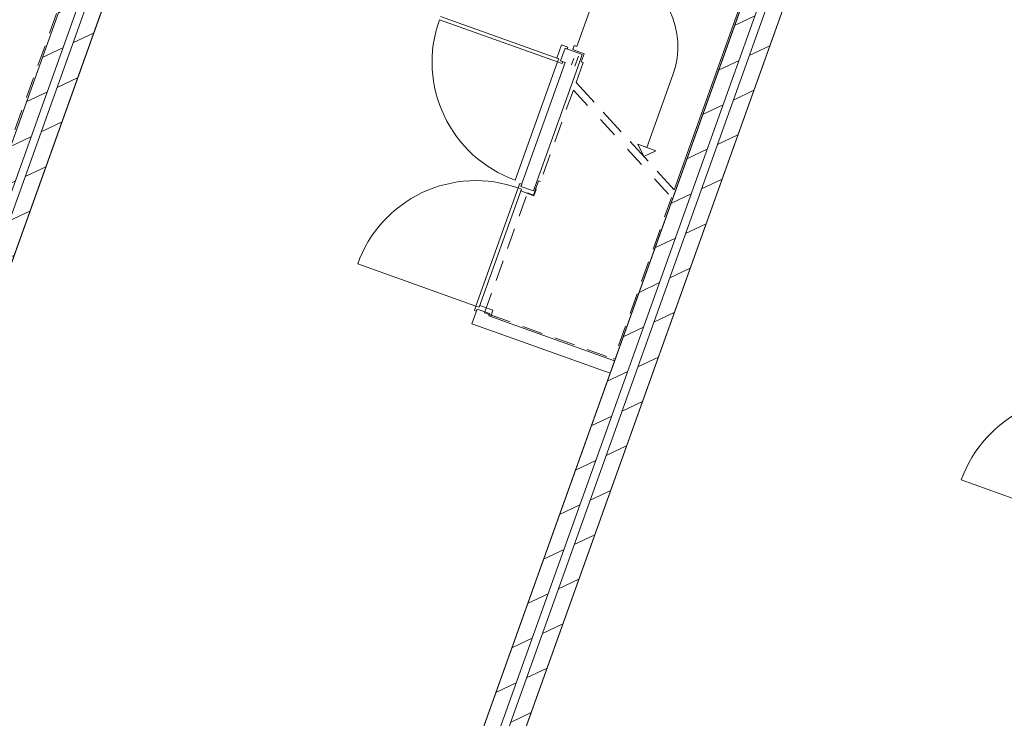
# Model space of a CAD drawing. Header units: metres. Extents: x 136314.7 to 136393.7, y 453293.7 to 453383.2.
# Tile 13 of 95: x 136341.9 to 136349.3, y 453315.8 to 453321. Entities that reach past the tile are written whole.
import ezdxf

# ---------------------------------------------------------------- set-up
doc = ezdxf.new("R2010")
doc.units = ezdxf.units.M
doc.linetypes.add('B0701', pattern=[234.1199934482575, 155.9999942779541, -78.11999917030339])
for name, color, linetype in [('kavelgrens', 211, 'Continuous'), ('SIT_Situatie plgr_2_23 Vloeren', 7, 'Continuous'), ('SIT_Situatie plgr_2_New_22 C Binnenwanden', 7, 'Continuous'), ('SIT_Situatie plgr_2_New_22 C Binnenwanden Doorsnede-arcering', 7, 'Continuous'), ('SIT_Situatie plgr_2_New_22 NC Binnenwanden', 7, 'Continuous'), ('SIT_Situatie plgr_2_New_22 NC Binnenwanden Deuren', 7, 'Continuous'), ('SIT_Situatie plgr_2_New_22 NC Binnenwanden Doorsnede-arcering', 7, 'Continuous'), ('SIT_Situatie plgr_2_New_23 Vloeren', 7, 'Continuous'), ('SIT_Situatie plgr_2_New_24 Trappen', 7, 'Continuous'), ('SIT_Situatie plgr_2_New_43 Vloerafwerking', 7, 'Continuous')]:
    doc.layers.add(name, color=color, linetype=linetype)
pattern_1 = [(205.30822150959, (19050.70796805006, 24785.13211794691), (-106.8718969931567, 226.0053044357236), [])]

# ---------------------------------------------------------------- blocks, each defined once
blk = doc.blocks.new('*X107')
at = {"layer": 'SIT_Situatie plgr_2_New_22 NC Binnenwanden Doorsnede-arcering', "color": 7, "linetype": 'Continuous', "lineweight": 0}
for p, q in [((157750.3432791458, -127133.4488218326), (157733.495336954, -127180.5245830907)), ((157785.4166920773, -127116.863538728), (157759.3246856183, -127189.7686480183))]:
    blk.add_line(p, q, dxfattribs=at)
blk = doc.blocks.new('woonblok 1 jutfasehof')
at = {"layer": 'SIT_Situatie plgr_2_New_22 C Binnenwanden Doorsnede-arcering', "linetype": 'Continuous', "lineweight": 0}
h = blk.add_hatch(dxfattribs=at)
h.set_pattern_fill('130_KALKZANDSTEEN_0002', color=252, style=0, pattern_type=2)
h.set_pattern_definition(pattern_1)
h.paths.add_polyline_path([(-26643.74321768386, 30209.56873907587), (-30168.34650251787, 20361.28098512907), (-30055.36423383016, 20320.84576580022), (-26530.76094899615, 30169.13351974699)])
h = blk.add_hatch(dxfattribs=at)
h.set_pattern_fill('130_KALKZANDSTEEN_0002', color=252, style=0, pattern_type=2)
h.set_pattern_definition(pattern_1)
h.paths.add_polyline_path([(-26474.26981465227, 30148.91591008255), (-29998.87309948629, 20300.62815613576), (-29885.89083079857, 20260.19293680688), (-26361.28754596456, 30108.48069075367)])
h = blk.add_hatch(dxfattribs=at)
h.set_pattern_fill('130_KALKZANDSTEEN_0002', color=252, style=0, pattern_type=2)
h.set_pattern_definition(pattern_1)
h.paths.add_polyline_path([(-22124.45247017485, 28592.1599659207), (-25649.05575500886, 18743.87221197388), (-25536.07348632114, 18703.43699264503), (-22011.4702014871, 28551.72474659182)])
h = blk.add_hatch(dxfattribs=at)
h.set_pattern_fill('130_KALKZANDSTEEN_0002', color=252, style=0, pattern_type=2)
h.set_pattern_definition(pattern_1)
h.paths.add_polyline_path([(-21954.97906714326, 28531.50713692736), (-25479.58235197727, 18683.21938298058), (-25366.60008328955, 18642.7841636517), (-21841.99679845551, 28491.0719175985)])
at = {"layer": 'SIT_Situatie plgr_2_New_22 C Binnenwanden', "color": 252, "linetype": 'Continuous', "lineweight": 0, "flags": 128}
for points in [[(-26643.74321768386, 30209.56873907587), (-30168.34650251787, 20361.28098512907)], [(-30055.36423383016, 20320.84576580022), (-26530.76094899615, 30169.13351974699)], [(-26474.26981465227, 30148.91591008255), (-29998.87309948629, 20300.62815613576)], [(-29885.89083079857, 20260.19293680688), (-26361.28754596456, 30108.48069075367)], [(-22124.45247017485, 28592.1599659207), (-25649.05575500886, 18743.87221197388)], [(-25536.07348632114, 18703.43699264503), (-22011.4702014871, 28551.72474659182)], [(-21954.97906714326, 28531.50713692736), (-25479.58235197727, 18683.21938298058)], [(-25366.60008328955, 18642.7841636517), (-21841.99679845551, 28491.0719175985)]]:
    blk.add_lwpolyline(points, dxfattribs=at)
at = {"layer": 'SIT_Situatie plgr_2_New_22 NC Binnenwanden', "color": 252, "linetype": 'Continuous', "lineweight": 0}
for p, q in [((-24618.23616872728, 24999.88560509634), (-24584.54015261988, 25094.03749566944)), ((-24914.83490335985, 24059.85347217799), (-24820.68301278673, 24026.15745607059)), ((-25243.37106040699, 23141.87253909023), (-25149.2191698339, 23108.17652298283))]:
    blk.add_line(p, q, dxfattribs=at)
at = {"layer": 'SIT_Situatie plgr_2_New_22 NC Binnenwanden', "color": 252, "linetype": 'Continuous', "lineweight": 0, "flags": 128}
for points in [[(-24455.08125067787, 25047.70542994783), (-24584.54015719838, 25094.03747538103)], [(-24618.23616797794, 24999.88558290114), (-24582.92915889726, 24987.2495581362)], [(-24455.08125067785, 25047.70542994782), (-24488.77726899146, 24953.5535401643)], [(-24582.92915889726, 24987.2495581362), (-24914.83492837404, 24059.8534742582)], [(-24820.68303631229, 24026.15746231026), (-24488.77726899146, 24953.5535401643)], [(-25243.37110354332, 23141.87255833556), (-25282.9639253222, 23031.24408711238)], [(-25155.11601722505, 23091.69995858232), (-25149.21921153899, 23108.17654622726)], [(-24213.5972495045, 22754.73982201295), (-25155.11601722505, 23091.69995858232)], [(-25282.9639253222, 23031.24408711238), (-25188.81203553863, 22997.54806879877)], [(-25188.81203553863, 22997.54806879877), (-24247.29326781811, 22660.58793222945)], [(-24247.29326781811, 22660.58793222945), (-24213.5972495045, 22754.73982201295)]]:
    blk.add_lwpolyline(points, dxfattribs=at)
at = {"layer": 'SIT_Situatie plgr_2_New_22 NC Binnenwanden Deuren', "color": 252, "linetype": 'Continuous', "lineweight": 0}
for p, q in [((-25524.79492516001, 25308.40217458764), (-24639.76716004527, 24991.65960565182)), ((-24631.17467546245, 25015.66833757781), (-25516.20244057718, 25332.41090651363)), ((-24645.29745894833, 25020.72274027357), (-24610.0851201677, 25119.11146522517)), ((-24584.54015864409, 25094.03747589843), (-24618.23617661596, 24999.88558599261)), ((-24618.23617661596, 24999.88558599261), (-24584.54015864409, 25094.03747589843)), ((-24618.23617661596, 24999.88558599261), (-24584.54015864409, 25094.03747589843)), ((-24610.0851201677, 25119.11146522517), (-24563.00917521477, 25102.26345623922)), ((-24568.06357791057, 25088.14067275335), (-24584.54015864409, 25094.03747589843)), ((-24563.00917521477, 25102.26345623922), (-24568.06357791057, 25088.14067275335)), ((-24631.17467546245, 25015.66833757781), (-24645.29745894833, 25020.72274027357)), ((-24639.76716004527, 24991.65960565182), (-24631.17467546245, 25015.66833757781)), ((-24639.76716004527, 24991.65960565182), (-24631.17467546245, 25015.66833757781)), ((-24618.23617661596, 24999.88558599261), (-24601.75959588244, 24993.98878284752)), ((-24639.76716004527, 24991.65960565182), (-24956.50972898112, 24106.63184053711)), ((-24606.81399857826, 24979.86599936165), (-24639.76716004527, 24991.65960565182)), ((-24601.75959588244, 24993.98878284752), (-24606.81399857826, 24979.86599936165)), ((-24934.85451247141, 24048.43130348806), (-25251.59708461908, 23163.40353952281)), ((-25227.58835272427, 23154.81105485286), (-24910.84578057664, 24039.83881881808)), ((-24934.85451247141, 24048.43130348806), (-24923.06090606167, 24081.38446491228)), ((-24910.84578057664, 24039.83881881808), (-24934.85451247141, 24048.43130348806)), ((-24910.84578057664, 24039.83881881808), (-24934.85451247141, 24048.43130348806)), ((-24923.06090606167, 24081.38446491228), (-24908.93812259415, 24076.33006216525)), ((-24915.90018332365, 24025.71603535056), (-24910.84578057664, 24039.83881881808)), ((-24908.93812259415, 24076.33006216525), (-24914.83492579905, 24059.85348145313)), ((-24914.83492579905, 24059.85348145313), (-24820.68303601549, 24026.15746313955)), ((-24914.83492579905, 24059.85348145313), (-24820.68303601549, 24026.15746313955)), ((-24914.83492579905, 24059.85348145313), (-24820.68303601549, 24026.15746313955)), ((-24820.68303601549, 24026.15746313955), (-24814.78623281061, 24042.63404385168)), ((-24800.66344934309, 24037.57964110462), (-24817.51145849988, 23990.50369621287)), ((-24814.78623281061, 24042.63404385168), (-24800.66344934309, 24037.57964110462)), ((-24817.51145849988, 23990.50369621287), (-24915.90018332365, 24025.71603535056)), ((-25251.59708461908, 23163.40353952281), (-26136.6248485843, 23480.14611167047)), ((-25263.39069102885, 23130.45037809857), (-25251.59708461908, 23163.40353952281)), ((-25251.59708461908, 23163.40353952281), (-25227.58835272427, 23154.81105485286)), ((-25251.59708461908, 23163.40353952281), (-25227.58835272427, 23154.81105485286)), ((-25227.58835272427, 23154.81105485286), (-25222.53394997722, 23168.93383832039)), ((-25222.53394997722, 23168.93383832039), (-25124.14522515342, 23133.72149918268)), ((-25249.26790756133, 23125.39597535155), (-25263.39069102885, 23130.45037809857)), ((-25243.37110435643, 23141.87255606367), (-25249.26790756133, 23125.39597535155)), ((-25149.21921457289, 23108.1765377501), (-25243.37110435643, 23141.87255606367)), ((-25243.37110435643, 23141.87255606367), (-25149.21921457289, 23108.1765377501)), ((-25243.37110435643, 23141.87255606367), (-25149.21921457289, 23108.1765377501)), ((-25155.11601777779, 23091.69995703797), (-25149.21921457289, 23108.1765377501)), ((-25140.99323431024, 23086.64555429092), (-25155.11601777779, 23091.69995703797)), ((-25124.14522515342, 23133.72149918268), (-25140.99323431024, 23086.64555429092)), ((-20732.30633711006, 21545.99476636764), (-21617.33410107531, 21862.7373385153))]:
    blk.add_line(p, q, dxfattribs=at)
for centre, radius, start, end in [((-24639.76716004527, 24991.65960565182), 940.0000000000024, 160.3082215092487, 250.3082215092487), ((-25251.59708461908, 23163.40353952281), 939.9999999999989, 70.30822150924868, 160.3082215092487), ((-20732.30633711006, 21545.99476636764), 939.9999999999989, 70.30822150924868, 160.3082215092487)]:
    blk.add_arc(centre, radius, start, end, dxfattribs=at)
at = {"layer": 'SIT_Situatie plgr_2_New_23 Vloeren', "color": 252, "linetype": 'Continuous', "lineweight": 0, "flags": 128}
for points in [[(-30993.55235591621, 31766.32174630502), (-26530.76720897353, 30169.11602840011), (-30055.36430786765, 20320.84555892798), (-34518.16725609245, 21918.02740376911)], [(-22011.47840773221, 28551.72768352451), (-26474.27607462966, 30148.89841873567), (-29998.87317352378, 20300.62794926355), (-25536.07689540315, 18703.42746711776)], [(-21954.97086089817, 28531.50419999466), (-17492.18571395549, 26934.29848208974), (-21016.78281284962, 17086.02801261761), (-25479.58576107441, 18683.20985745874)]]:
    blk.add_lwpolyline(points, close=True, dxfattribs=at)
at = {"layer": 'SIT_Situatie plgr_2_New_24 Trappen', "color": 252, "linetype": 'Continuous', "lineweight": 0}
for p, q in [((-24181.52011709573, 25990.14070082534), (-24497.08330794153, 25108.40824560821)), ((-23189.55566446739, 25645.74772075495), (-23766.23885792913, 24034.4055148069)), ((-24515.91368605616, 25115.1474488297), (-24527.0333713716, 25084.07732494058)), ((-24442.2966698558, 25053.75091044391), (-24527.0333713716, 25084.07732494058)), ((-24515.91368605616, 25115.1474488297), (-24497.08330794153, 25108.40824560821)), ((-24463.69364008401, 24993.96445992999), (-24442.2966698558, 25053.75091044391)), ((-24501.92784604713, 24838.16495059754), (-24448.15857813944, 24988.40461727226)), ((-24448.15857813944, 24988.40461727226), (-24501.92784604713, 24838.16495059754)), ((-24448.15857813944, 24988.40461727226), (-24463.69364008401, 24993.96445992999)), ((-23776.28636163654, 24896.64419720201), (-23971.47984269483, 24351.2433637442)), ((-24501.92784604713, 24838.16495059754), (-24366.89172380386, 24690.63445988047)), ((-24299.37366267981, 24616.86921453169), (-24164.33754043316, 24469.33872382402)), ((-24096.81947931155, 24395.57347846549), (-23961.78335706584, 24248.04298775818)), ((-23995.30652418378, 24284.66792345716), (-24038.0552829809, 24375.07004523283)), ((-24038.0552829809, 24375.07004523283), (-23904.90440240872, 24327.41668225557)), ((-23995.30652418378, 24284.66792345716), (-23904.90440240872, 24327.41668225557)), ((-23894.26529594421, 24174.27774239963), (-23766.23885792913, 24034.4055148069))]:
    blk.add_line(p, q, dxfattribs=at)
at = {"layer": 'SIT_Situatie plgr_2_New_24 Trappen', "color": 252, "linetype": 'B0701', "lineweight": 0}
for p, q in [((-28305.7472151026, 25595.32315361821), (-28738.93362437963, 24384.93319909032)), ((-24522.14545571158, 24781.67381625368), (-24767.59681083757, 24095.84469463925)), ((-24522.14545571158, 24781.67381625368), (-24387.10933346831, 24634.14332553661)), ((-24319.59127234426, 24560.37808018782), (-24184.55515009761, 24412.84758948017)), ((-24117.03708897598, 24339.08234412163), (-23982.00096673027, 24191.5518534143)), ((-23914.48290560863, 24117.78660805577), (-23786.45646759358, 23977.91438046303)), ((-24821.20837098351, 23995.01290094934), (-24783.13187278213, 24101.40453729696)), ((-24783.13187278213, 24101.40453729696), (-24767.59681083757, 24095.84469463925)), ((-25187.5243119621, 23113.91947151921), (-24866.40127845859, 24011.18698868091)), ((-24866.40127845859, 24011.18698868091), (-24821.20837098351, 23995.01290094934)), ((-23786.45646759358, 23977.91438046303), (-24219.64287687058, 22767.52442593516)), ((-25088.66482686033, 23078.53865460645), (-25187.5243119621, 23113.91947151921)), ((-25142.33140448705, 23097.74538378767), (-24219.64287687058, 22767.52442593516))]:
    blk.add_line(p, q, dxfattribs=at)
at = {"layer": 'SIT_Situatie plgr_2_New_24 Trappen', "color": 252, "linetype": 'Continuous', "lineweight": 0}
blk.add_arc((-24365.67719662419, 25107.58125803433), 626.0000000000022, 340.3082215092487, 70.30822150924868, dxfattribs=at)
at = {"layer": 'SIT_Situatie plgr_2_New_43 Vloerafwerking', "color": 252, "linetype": 'Continuous', "lineweight": 0, "flags": 128}
for points in [[(-30134.64226836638, 20455.42995354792), (-30937.7578660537, 20742.85696060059), (-30999.75854272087, 20569.61746230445), (-33630.36233937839, 21511.08414305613), (-33568.36166271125, 21684.3236413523), (-34371.47726039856, 21971.75064840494), (-30914.26595229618, 31631.73477623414), (-28438.07133354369, 30745.52942134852), (-28375.39675272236, 30920.65191228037), (-26931.10680155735, 30403.75504316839), (-26993.78138237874, 30228.63255223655), (-26677.430960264, 30115.41408137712)], [(-25615.35152085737, 18838.02118039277), (-26418.46711854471, 19125.44818744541), (-26480.46779521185, 18952.20868914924), (-29111.07159186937, 19893.67536990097), (-29049.0709152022, 20066.91486819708), (-29852.18651288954, 20354.34187524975), (-26394.97520478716, 30014.32600307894), (-23918.78058603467, 29128.12064819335), (-23856.10600521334, 29303.2431391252), (-22411.81605404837, 28786.34627001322), (-22474.49063486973, 28611.22377908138), (-22158.14021275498, 28498.00530822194)], [(-21096.06077334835, 17220.61240723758), (-21899.17637103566, 17508.03941429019), (-21961.17704770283, 17334.79991599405), (-24591.78084436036, 18276.26659674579), (-24529.78016769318, 18449.50609504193), (-25332.89576538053, 18736.93310209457), (-21875.68445727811, 28396.91722992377), (-19399.48983852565, 27510.71187503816), (-19336.81525770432, 27685.83436597), (-17892.52530653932, 27168.93749685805), (-17955.19988736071, 26993.8150059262), (-17638.84946524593, 26880.59653506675)]]:
    blk.add_lwpolyline(points, close=True, dxfattribs=at)
at = {"layer": 'SIT_Situatie plgr_2_23 Vloeren', "color": 252, "linetype": 'Continuous', "lineweight": 0}
blk.add_blockref('*X107', (-182269.3487333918, 152150.9261979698), dxfattribs=at)

msp = doc.modelspace()

# ---------------------------------------------------------------- block references
at = {"layer": 'kavelgrens', "xscale": 0.001, "yscale": 0.001}
msp.add_blockref('woonblok 1 jutfasehof', (136370.5694262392, 453295.7013199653), dxfattribs=at)

doc.saveas('drawing.dxf')
